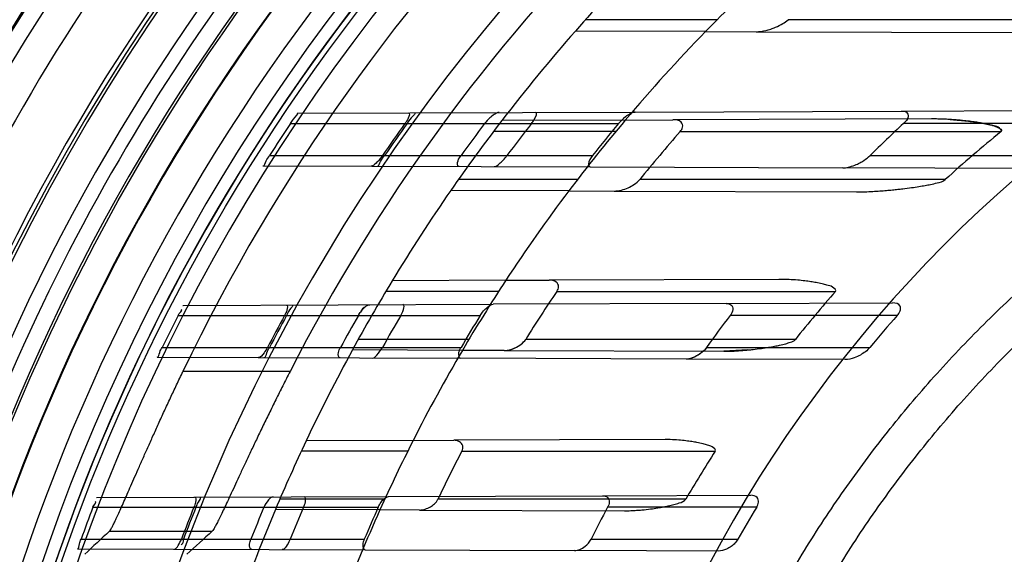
# Model space of a CAD drawing. Header units: millimetres. Extents: x 0 to 297, y 0 to 210.
# Tile 103 of 256: x 140.744 to 141.021, y 93.757 to 93.907. Entities that reach past the tile are written whole.
import ezdxf

# ---------------------------------------------------------------- set-up
doc = ezdxf.new("R2010")
doc.units = ezdxf.units.MM
doc.header["$LTSCALE"] = 16.335
doc.layers.get('0').update_dxf_attribs({"linetype": 'CONTINUOUS'})
for name, color, linetype in [('01_GLOBAL', 7, 'CONTINUOUS'), ('INTFCLR_144815', 7, 'CONTINUOUS'), ('INTFCLR_72935', 7, 'CONTINUOUS')]:
    doc.layers.add(name, color=color, linetype=linetype)

msp = doc.modelspace()

# ---------------------------------------------------------------- linework, layer by layer
at = {"color": 7, "linetype": 'Continuous'}
msp.add_circle((142.5788034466, 92.2083412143), 3.42, dxfattribs=at)
at = {"color": 9, "linetype": 'Continuous'}
msp.add_arc((142.5788034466, 92.2083412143), 3.3761688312, 92.9674534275, 177.0325465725, dxfattribs=at)
at = {"layer": '01_GLOBAL', "color": 7, "linetype": 'Continuous'}
msp.add_circle((142.5788034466, 92.2083412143), 3.465, dxfattribs=at)
at = {"layer": 'INTFCLR_144815', "color": 9, "linetype": 'Continuous'}
for p, q in [((140.820250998, 93.8082962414), (140.7901069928, 93.8082962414)), ((140.7694455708, 93.7633579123), (140.7983619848, 93.7633579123))]:
    msp.add_line(p, q, dxfattribs=at)
at = {"layer": 'INTFCLR_144815', "color": 6, "linetype": 'Continuous'}
for radius in [0.5743020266, 0.5472855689]:
    msp.add_circle((141.273551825, 93.5765928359), radius, dxfattribs=at)
for radius, start, end in [(0.7917112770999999, 313.9937911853, 154.5150993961), (0.7647112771, 312.9543589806, 154.5144414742), (0.7590682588, 71.6563998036, 156.0440844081), (0.7468663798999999, 70.9981667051, 162.0018332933), (0.73941501, 108.7136429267, 257.7559644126), (0.5949342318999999, 45.0000000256, 314.9999999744), (0.5938695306, 44.999999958, 315.000000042), (0.5930090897, 44.99999997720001, 315.0000000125), (0.5750735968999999, 47.86578076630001, 312.1342192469), (0.5668530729, 45.72777364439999, 314.2722263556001), (0.5488570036, 45.6663486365, 314.3336513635), (0.54882, 45.741955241, 314.258044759), (0.5361020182, 115.6072723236, 154.3927276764), (0.5090855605, 117.0737153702, 152.9262846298), (0.5489999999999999, 126.3221328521, 169.3673701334)]:
    msp.add_arc((141.273551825, 93.5765928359), radius, start, end, dxfattribs=at)
at = {"layer": 'INTFCLR_144815', "color": 9, "linetype": 'Continuous'}
for centre, radius, start, end in [((141.273551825, 93.5765928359), 0.7861461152, 71.617857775, 156.0236179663), ((141.273551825, 93.5765928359), 0.7771464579, 71.6178577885, 156.0236179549), ((141.273551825, 93.5765928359), 0.743791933, 70.768222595, 162.2317774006), ((141.273551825, 93.5765928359), 0.6197635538, 52.2436298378, 307.7563701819), ((141.273551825, 93.5765928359), 0.7345008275, 125.9035433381, 247.5002459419), ((141.273551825, 93.5765928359), 0.5837869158, 52.5411294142, 307.4588705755), ((141.273551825, 93.5765928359), 0.5666595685, 45.7280221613, 314.2719778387), ((141.273551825, 93.5765928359), 0.5576609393, 45.73034182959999, 314.2696581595), ((141.273551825, 93.5765928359), 0.6244004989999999, 128.484146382, 209.9999999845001), ((141.273551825, 93.5765928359), 0.5524991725, 128.4841463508, 246.0405071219), ((141.2735517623, 93.5765928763), 0.6625994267, 141.0362107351, 247.5002459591), ((141.273551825, 93.5765928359), 0.6107702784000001, 138.4596802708, 165.5403197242), ((141.2735518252, 93.5765928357), 0.6248520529, 144.8720266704, 158.1279733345), ((141.2735518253, 93.5765928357), 0.5799137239, 144.86643825, 158.1335617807)]:
    msp.add_arc(centre, radius, start, end, dxfattribs=at)
at = {"layer": 'INTFCLR_144815', "color": 6, "linetype": 'Continuous'}
for centre, major_axis, ratio, start_param, end_param in [((141.273551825, 92.7831955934), (0, 1.1907007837), 0.7456587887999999, 0.6038052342, 0.6133947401), ((141.273551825, 92.81557256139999), (0, 1.1421106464), 0.7456587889, 0.5919499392, 0.6021168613)]:
    msp.add_ellipse(centre, major_axis=major_axis, ratio=ratio, start_param=start_param, end_param=end_param, dxfattribs=at)
for points, knots in [([(140.7694455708, 93.7633579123), (140.7697126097, 93.7636049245), (140.770022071, 93.764243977), (140.7705429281, 93.76520903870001), (140.7710787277, 93.7663341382), (140.7717191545, 93.76770541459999), (140.7724564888, 93.76933422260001), (140.7732913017, 93.7712057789), (140.7742138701, 93.77329566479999), (140.7752252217, 93.7755978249), (140.7763362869, 93.7781302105), (140.777540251, 93.78086835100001), (140.7788396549, 93.7838082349), (140.7802228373, 93.7869165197), (140.7816994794, 93.7902076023), (140.7832596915, 93.79364970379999), (140.7848966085, 93.79721992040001), (140.7865882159, 93.80086645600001), (140.788329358, 93.8045694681), (140.7895071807, 93.8070447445), (140.7901069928, 93.8082962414)], [0, 0, 0, 0, 0.0220565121, 0.0416851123, 0.06700290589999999, 0.09741728, 0.13352119, 0.1753857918, 0.2216826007, 0.2720342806, 0.3278515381, 0.3893596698, 0.4533993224, 0.5227438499, 0.5956453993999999, 0.6721162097, 0.7518909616, 0.8337900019, 0.9158514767, 1, 1, 1, 1]), ([(140.820250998, 93.8082962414), (140.8195714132, 93.8069667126), (140.8182272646, 93.8043172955), (140.8162565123, 93.800374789), (140.8143500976, 93.79650560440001), (140.8125277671, 93.7927566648), (140.8107943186, 93.7891454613), (140.8091644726, 93.7857122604), (140.8076386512, 93.7824677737), (140.8062251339, 93.77944063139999), (140.8049243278, 93.7766418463), (140.8037389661, 93.77408784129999), (140.8026703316, 93.77179103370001), (140.8017163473, 93.76975653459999), (140.8008799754, 93.7679950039), (140.8001557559, 93.76651239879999), (140.79955592, 93.7653060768), (140.7989833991, 93.764287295), (140.7986465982, 93.76361455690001), (140.7983619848, 93.7633579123)], [0, 0, 0, 0, 0.0895851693, 0.1782446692, 0.2644460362, 0.3483747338, 0.4283368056, 0.5047777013, 0.5763909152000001, 0.6434496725, 0.7052237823, 0.7615617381, 0.8123844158, 0.8572091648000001, 0.8963887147, 0.9293516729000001, 0.9562827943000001, 0.9770066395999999, 1, 1, 1, 1])]:
    msp.add_open_spline(points, degree=3, knots=knots, dxfattribs=at)
at = {"layer": 'INTFCLR_72935', "color": 9, "linetype": 'Continuous'}
for p, q in [((140.9404785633, 93.9073428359), (140.903397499, 93.9073428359)), ((141.0653756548, 93.9073428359), (140.9604354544, 93.9073428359)), ((140.9372084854, 93.90401690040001), (140.9005645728, 93.90414481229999)), ((140.9514503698, 93.9039671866), (141.0305243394, 93.9036911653)), ((140.9922644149, 93.8816109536), (141.049201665, 93.88180970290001)), ((140.8222688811, 93.8810175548), (140.9174196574, 93.881349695)), ((140.914624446, 93.8790899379), (140.8798785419, 93.87896865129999)), ((141.0008450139, 93.87939090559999), (140.9280224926, 93.87913670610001)), ((140.820357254, 93.8780928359), (140.9127002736, 93.8780928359)), ((141.0500517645, 93.8780928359), (140.9929049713, 93.8780928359)), ((140.9119127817, 93.8758428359), (140.8774972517, 93.8758428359)), ((140.9300409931, 93.8758428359), (141.0203791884, 93.8758428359)), ((140.8144966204, 93.8690928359), (140.9053822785, 93.8690928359)), ((140.9834965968, 93.8690928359), (141.0383340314, 93.8690928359)), ((140.8126208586, 93.866201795), (140.9047433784, 93.8658802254)), ((141.028494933, 93.8654482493), (140.9758690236, 93.86563194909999)), ((140.9011537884, 93.8623428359), (140.867649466, 93.8623428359)), ((141.0046768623, 93.8623428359), (140.9186725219, 93.8623428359)), ((140.8987263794, 93.85915122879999), (140.8655015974, 93.85926720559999)), ((140.9114617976, 93.8591067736), (140.9796538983, 93.8588687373)), ((140.8810100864, 93.8339726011), (140.8490251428, 93.8338609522)), ((140.9578411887, 93.8342407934), (140.8932137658, 93.8340152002)), ((140.8789757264, 93.8308428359), (140.847210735, 93.8308428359)), ((140.8953513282, 93.8308428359), (140.9737688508, 93.8308428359)), ((140.7901531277, 93.8269054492), (140.8774485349, 93.8272101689)), ((140.9430449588, 93.82743914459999), (140.9898539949, 93.8276025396)), ((140.7887495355, 93.8240928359), (140.8738003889, 93.8240928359)), ((140.991160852, 93.8240928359), (140.9441130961, 93.8240928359)), ((140.7842589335, 93.8150928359), (140.8683765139, 93.8150928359)), ((140.8705967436, 93.8173428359), (140.8394444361, 93.8173428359)), ((140.9625028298, 93.8173428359), (140.8865756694, 93.8173428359)), ((140.9375157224, 93.8150928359), (140.9834867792, 93.8150928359)), ((140.7828684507, 93.8123056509), (140.8682288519, 93.8120076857)), ((140.8687683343, 93.8142558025), (140.8378056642, 93.8143638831)), ((140.8805389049, 93.81421471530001), (140.94235096, 93.8139989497)), ((140.976486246, 93.8116297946), (140.9317290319, 93.8117860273)), ((140.8549029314, 93.78888146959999), (140.824789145, 93.78877635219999)), ((140.9258680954, 93.7891291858), (140.8663173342, 93.7889213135)), ((140.8533759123, 93.7858428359), (140.8234138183, 93.7858428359)), ((140.8685926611, 93.7858428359), (140.9399122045, 93.7858428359)), ((140.9082327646, 93.7733176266), (140.9499279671, 93.7734631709)), ((140.7657866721, 93.77282039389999), (140.8480064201, 93.7731073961)), ((140.8469193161, 93.7723428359), (140.8173811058, 93.7723428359)), ((140.9316124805, 93.7723428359), (140.8618672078, 93.7723428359)), ((140.7647800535, 93.7700928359), (140.8450988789, 93.7700928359)), ((140.845552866, 93.7693368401), (140.8161461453, 93.7694394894)), ((140.8566729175, 93.7692980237), (140.9143889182, 93.76909655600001)), ((140.9515938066, 93.7700928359), (140.9096432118, 93.7700928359)), ((140.7614474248, 93.7610928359), (140.8411538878, 93.7610928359)), ((140.9049829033, 93.7610928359), (140.9463331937, 93.7610928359)), ((140.760441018, 93.7583839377), (140.8413926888, 93.7581013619)), ((140.9408794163, 93.7577540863), (140.9003387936, 93.7578956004))]:
    msp.add_line(p, q, dxfattribs=at)
at = {"layer": 'INTFCLR_72935', "color": 6, "linetype": 'Continuous'}
for p, q in [((140.9372084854, 93.90401690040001), (140.9514503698, 93.9039671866)), ((140.9174196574, 93.881349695), (140.9922644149, 93.8816109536)), ((140.8222298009, 93.8810174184), (140.8222688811, 93.8810175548)), ((140.914624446, 93.8790899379), (140.9280224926, 93.87913670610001)), ((140.8126208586, 93.866201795), (140.81258277, 93.86620192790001)), ((140.9047433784, 93.8658802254), (140.9758690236, 93.86563194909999)), ((140.8987263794, 93.85915122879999), (140.9114617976, 93.8591067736)), ((140.8810100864, 93.8339726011), (140.8932137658, 93.8340152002)), ((140.7901166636, 93.8269053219), (140.7901531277, 93.8269054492)), ((140.9430449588, 93.82743914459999), (140.8774485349, 93.8272101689)), ((140.7828684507, 93.8123056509), (140.7828326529, 93.8123057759)), ((140.8805389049, 93.81421471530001), (140.8687683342, 93.8142558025)), ((140.9317290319, 93.8117860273), (140.8682288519, 93.8120076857)), ((140.8549029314, 93.78888146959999), (140.8663173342, 93.7889213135)), ((140.8480064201, 93.7731073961), (140.9082327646, 93.7733176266)), ((140.7657519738, 93.7728202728), (140.7657866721, 93.77282039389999)), ((140.8566729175, 93.7692980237), (140.845552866, 93.7693368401)), ((140.760441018, 93.7583839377), (140.7604067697, 93.75838405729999)), ((140.8413926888, 93.7581013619), (140.9003387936, 93.7578956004))]:
    msp.add_line(p, q, dxfattribs=at)
at = {"layer": 'INTFCLR_72935', "color": 7, "linetype": 'Continuous'}
for p, q in [((140.8805389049, 93.81421471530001), (140.8821154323, 93.8144244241)), ((140.9491297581, 93.8143572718), (140.94235096, 93.8139989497))]:
    msp.add_line(p, q, dxfattribs=at)
at = {"layer": 'INTFCLR_72935', "color": 6, "linetype": 'Continuous'}
for centre, radius, start, end in [((141.273551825, 93.5765928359), 0.5431065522, 90, 270.0000000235), ((141.273551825, 93.5765928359), 0.5161422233, 90, 270.0000000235), ((141.273551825, 93.5765928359), 0.4963968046, 135.5673519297, 138.7108679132), ((141.273551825, 93.5765928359), 0.4693968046, 132.8288179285, 135.7698571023), ((141.273551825, 93.5765928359), 0.4963968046, 142.4725577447, 145.2879487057), ((141.273551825, 93.5765928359), 0.4693968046, 139.8764540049, 142.9895536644), ((141.2735095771, 93.5766002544), 0.5442837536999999, 146.3632709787, 147.4938671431), ((141.2729525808, 93.576601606), 0.5173000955, 144.3510878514, 145.5686173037), ((141.2735083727, 93.57660139), 0.5172770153, 144.349224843, 145.56683578), ((141.2742927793, 93.5766023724), 0.5003129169, 142.9433906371, 144.2241999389), ((141.2729512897, 93.5766030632), 0.4888047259, 141.917913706, 143.2462138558), ((141.2742912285, 93.57660423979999), 0.4707901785, 140.179208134, 141.5909425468), ((141.2722917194, 93.57661129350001), 0.4110329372, 132.8216603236, 134.6366386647), ((141.2716471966, 93.5766364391), 0.4541137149, 138.7854969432, 141.0124388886), ((141.2614204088, 93.5795976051), 0.3819189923, 129.1336756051, 132.2406565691), ((141.273551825, 93.5765928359), 0.4963968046, 148.7836486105, 151.3802865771), ((141.273551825, 93.5765928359), 0.4693968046, 146.7481499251, 149.581270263), ((141.2716599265, 93.57662158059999), 0.4541328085, 145.9583812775, 147.9899526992), ((141.2629775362, 93.5780416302), 0.3841225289, 138.8428562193, 141.4658165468), ((141.273510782, 93.57659810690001), 0.5442858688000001, 152.9534276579, 154.0122375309), ((141.2729542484, 93.5765988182), 0.5173029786, 151.416991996, 152.5461806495), ((141.2735099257, 93.5765987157), 0.5172797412, 151.4155767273, 152.54483061), ((141.2742944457, 93.57659932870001), 0.5003159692, 150.3517171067, 151.5308322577), ((141.2729531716, 93.57659966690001), 0.4888081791, 149.5810094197, 150.79686086), ((141.2742932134, 93.5766003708), 0.4707940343, 148.2851874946, 149.5640429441), ((141.2722948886, 93.57660387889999), 0.4110402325, 142.9792673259, 144.5348049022), ((141.2722921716, 93.57660751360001), 0.3745447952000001, 138.6419146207, 140.4513055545), ((141.273551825, 93.5765928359), 0.4963968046, 154.6943264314, 157.139241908), ((141.273551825, 93.5765928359), 0.4693968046, 153.1113287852, 155.7561731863), ((141.2716706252, 93.57661151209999), 0.4541471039, 152.5668957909, 154.4698103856), ((141.2640217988, 93.57728082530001), 0.3854155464, 147.2390332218, 149.5950478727), ((141.2735119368, 93.57659642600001), 0.5442875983, 159.1756644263, 160.1859514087), ((141.2729555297, 93.5765968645), 0.5173049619, 158.034623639, 159.1054969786), ((141.2735112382, 93.5765967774), 0.5172817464, 158.0335761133, 159.1045049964), ((141.2742959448, 93.5765971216), 0.5003182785, 157.2478700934, 158.3610402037), ((141.272954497, 93.576597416), 0.488810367, 156.6810239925, 157.8249472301), ((141.2742948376, 93.57659775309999), 0.4707966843, 155.7326455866, 156.9285663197), ((141.2722970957, 93.57659970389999), 0.4110443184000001, 151.9179532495, 153.3307160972), ((141.2722950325, 93.57660149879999), 0.3745506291, 148.8958099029, 150.490546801)]:
    msp.add_arc(centre, radius, start, end, dxfattribs=at)
at = {"layer": 'INTFCLR_72935', "color": 9, "linetype": 'Continuous'}
for radius, start, end in [(0.3793960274, 90.00000000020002, 157.5066823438), (0.4963968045, 138.7108679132, 142.4725577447), (0.4693968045, 135.7698571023, 139.8764540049), (0.4963968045, 145.2879487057, 148.7836486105), (0.4693968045, 142.9895536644, 146.7481499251), (0.4963968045, 151.3802865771, 154.6943264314), (0.4693968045, 149.581270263, 153.1113287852), (0.4963968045, 157.139241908, 160.3263098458), (0.4693968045, 155.7561731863, 159.1304001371)]:
    msp.add_arc((141.273551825, 93.5765928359), radius, start, end, dxfattribs=at)
at = {"layer": 'INTFCLR_72935', "color": 7, "linetype": 'Continuous'}
for centre, radius, start, end in [((141.001032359, 93.7978176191), 0.0815737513, 86.50135625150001, 90.13158800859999), ((140.847866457, 93.8193025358), 0.0096575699, 141.9400444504, 150.26329359)]:
    msp.add_arc(centre, radius, start, end, dxfattribs=at)
at = {"layer": 'INTFCLR_72935', "color": 6, "linetype": 'Continuous'}
for points, knots in [([(140.9308561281, 93.68424201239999), (140.9319127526, 93.6874655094), (140.9341210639, 93.6938817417), (140.937715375, 93.70340400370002), (140.941588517, 93.7128162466), (140.9457371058, 93.72211022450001), (140.950157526, 93.7312778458), (140.9548459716, 93.74031121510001), (140.9597983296, 93.74920240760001), (140.9650103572, 93.7579438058), (140.9704774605, 93.7665277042), (140.9761949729, 93.77494677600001), (140.9821578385, 93.7831935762), (140.9883609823, 93.7912610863), (140.9947989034, 93.7991421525), (141.0014661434, 93.80683009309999), (141.0083567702, 93.8143180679), (141.0154649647, 93.82159975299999), (141.0227843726, 93.8286686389), (141.0303088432, 93.8355187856), (141.038031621, 93.8421440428), (141.0459462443, 93.8485388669), (141.0540455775, 93.8546974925), (141.0623228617, 93.86061478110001), (141.0707706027, 93.86628537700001), (141.0793817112, 93.8717045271), (141.0881483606, 93.876867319), (141.0970631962, 93.8817694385), (141.1061182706, 93.8864065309), (141.1153058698, 93.8907746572), (141.1246179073, 93.8948699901), (141.1340463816, 93.89868902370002), (141.1435831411, 93.90222846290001), (141.1532199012, 93.9054852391), (141.1629482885, 93.90845652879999), (141.1727598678, 93.9111397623), (141.1826461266, 93.913532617), (141.1925985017, 93.91563302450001), (141.2026083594, 93.91743916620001), (141.2126670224, 93.91894947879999), (141.2227657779, 93.9201626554), (141.2328958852, 93.9210776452), (141.2430485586, 93.9216936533), (141.2532150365, 93.9220101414), (141.2633863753, 93.922026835), (141.2701648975, 93.9218380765), (141.273551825, 93.9216937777)], [0, 0, 0, 0, 0.0227356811, 0.0454710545, 0.0682062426, 0.09094098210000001, 0.1136756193, 0.1364096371, 0.1591436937, 0.1818769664, 0.2046103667, 0.2273428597, 0.2500755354, 0.2728072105, 0.2955391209, 0.3182699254, 0.3410011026, 0.3637310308, 0.3864614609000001, 0.4091905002, 0.4319201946, 0.4546483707, 0.4773773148, 0.5001046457, 0.5228327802, 0.5455591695, 0.5682859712, 0.5910108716, 0.6137361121, 0.6364602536, 0.6591836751, 0.681906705, 0.7046293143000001, 0.7273515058, 0.750073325, 0.77279473, 0.7955158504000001, 0.8182366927, 0.8409573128, 0.8636777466, 0.886398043, 0.9091183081, 0.9318386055, 0.9545589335, 0.9772794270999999, 1, 1, 1, 1]), ([(141.273551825, 93.24126278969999), (141.2668652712, 93.24098842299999), (141.2534721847, 93.24084096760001), (141.2334105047, 93.2418204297), (141.2134070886, 93.2440046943), (141.1934712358, 93.24740199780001), (141.1737201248, 93.25201239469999), (141.1545813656, 93.25772118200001), (141.1358638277, 93.26452820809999), (141.1175747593, 93.2724273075), (141.099495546, 93.28156660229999), (141.0820039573, 93.2917790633), (141.0651709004, 93.3030211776), (141.0490521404, 93.31525175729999), (141.0337068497, 93.3284253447), (141.0191848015, 93.3424971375), (141.0055420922, 93.35741022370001), (140.9928249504, 93.3731134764), (140.9810863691, 93.389537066), (140.9703601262, 93.40662781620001), (140.9606800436, 93.4243307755), (140.9520829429, 93.4425780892), (140.9446026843, 93.46129230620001), (140.9382608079, 93.48041223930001), (140.9330756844, 93.4998789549), (140.9290655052, 93.5196255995), (140.9262460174, 93.5395770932), (140.9246280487, 93.5596528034), (140.9242160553, 93.5797686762), (140.9250079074, 93.599853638), (140.9269973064, 93.6198415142), (140.9301767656, 93.63967264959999), (140.9345350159, 93.6592783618), (140.9400570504, 93.6785897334), (140.9467215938, 93.6975322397), (140.954501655, 93.7160315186), (140.9633650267, 93.734018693), (140.9732813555, 93.7514382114), (140.9842105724, 93.768222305), (140.9961119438, 93.7843128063), (141.0089403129, 93.7996548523), (141.0226616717, 93.814208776), (141.0372164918, 93.8279104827), (141.0525608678, 93.840721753), (141.0686320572, 93.85259168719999), (141.0853763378, 93.8634801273), (141.1027265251, 93.8733467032), (141.1206033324, 93.8821509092), (141.1385773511, 93.8897130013), (141.1560807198, 93.89591960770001), (141.1723348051, 93.9007232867), (141.1870502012, 93.9043146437), (141.200157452, 93.90693387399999), (141.2126066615, 93.9089404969), (141.2254746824, 93.9105332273), (141.2397816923, 93.9117203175), (141.2559916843, 93.91233033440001), (141.2674433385, 93.9121735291), (141.273551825, 93.91192288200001)], [0, 0, 0, 0, 0.0185657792, 0.0371317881, 0.0556907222, 0.0743562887, 0.09320238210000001, 0.1119235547, 0.1297297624, 0.1484268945, 0.1671582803, 0.1858963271, 0.2045840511, 0.2232805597, 0.2419956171, 0.2606571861, 0.279345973, 0.2980347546, 0.3166822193, 0.3353169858, 0.3539795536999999, 0.37262367, 0.3912431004, 0.4098577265, 0.4284753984, 0.447098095, 0.4657246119, 0.4843422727, 0.5029402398, 0.5215093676, 0.5400730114, 0.5586323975, 0.5771953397, 0.5957586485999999, 0.6143210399, 0.632871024, 0.6514010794, 0.6699183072, 0.6884459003, 0.706933, 0.7254083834, 0.7438943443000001, 0.7623915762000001, 0.7808313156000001, 0.7993174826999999, 0.8177867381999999, 0.836209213, 0.8546573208, 0.8730372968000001, 0.8902751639, 0.9061519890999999, 0.920037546, 0.9322836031, 0.9432240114, 0.9550134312, 0.9682465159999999, 0.9830392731, 1, 1, 1, 1]), ([(140.9514503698, 93.9039671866), (140.9523538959, 93.9039640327), (140.9537623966, 93.9041789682), (140.9555545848, 93.90468409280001), (140.9571827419, 93.9052860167), (140.9588416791, 93.9061075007), (140.9599861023, 93.9069199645), (140.9604354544, 93.9073428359)], [0, 0, 0, 0, 0.2776422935, 0.4327129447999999, 0.5722960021, 0.8103926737, 1, 1, 1, 1]), ([(140.9922644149, 93.8816109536), (140.9927698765, 93.88161271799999), (140.9939244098, 93.88161719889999), (140.9945949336, 93.8795333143), (140.9934667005, 93.8786133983), (140.9929049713, 93.8780928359)], [0, 0, 0, 0, 0.2886985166, 0.56258164, 1, 1, 1, 1]), ([(140.820357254, 93.8780928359), (140.8206346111, 93.87850971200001), (140.8208953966, 93.879267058), (140.8229328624, 93.8810198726), (140.8222688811, 93.8810175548)], [0, 0, 0, 0, 0.4299074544, 1, 1, 1, 1]), ([(140.8535785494, 93.8811268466), (140.8540957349, 93.8811286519), (140.8534301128, 93.8791563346), (140.8529312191, 93.87856481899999), (140.8525927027, 93.8780928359)], [0, 0, 0, 0, 0.4710206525, 1, 1, 1, 1]), ([(140.8553201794, 93.88113292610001), (140.8558881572, 93.8811349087), (140.8537669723, 93.8793669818), (140.8535686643, 93.8786388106), (140.8531770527, 93.8780928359)], [0, 0, 0, 0, 0.4580937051, 1, 1, 1, 1]), ([(140.8791156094, 93.8812159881), (140.8786231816, 93.8812142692), (140.877655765, 93.8806744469), (140.8763066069, 93.8796062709), (140.8754530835, 93.8786626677), (140.8750228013, 93.8780928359)], [0, 0, 0, 0, 0.2818552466, 0.5913019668, 1, 1, 1, 1]), ([(140.8881994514, 93.8780928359), (140.8884865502, 93.8784592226), (140.8890397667, 93.8791110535), (140.8900017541, 93.8812539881), (140.8893211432, 93.88125161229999)], [0, 0, 0, 0, 0.406140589, 1, 1, 1, 1]), ([(140.9174196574, 93.881349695), (140.9169250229, 93.88134796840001), (140.9159379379, 93.8808993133), (140.9143429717, 93.87982024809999), (140.9132861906, 93.8787955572), (140.9127002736, 93.8780928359)], [0, 0, 0, 0, 0.2544149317, 0.5294037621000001, 1, 1, 1, 1]), ([(140.9300409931, 93.8758428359), (140.9303586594, 93.87620551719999), (140.931004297, 93.8770292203), (140.9303911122, 93.87904127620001), (140.9288274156, 93.8791395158), (140.9280224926, 93.87913670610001)], [0, 0, 0, 0, 0.2726379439, 0.5448245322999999, 1, 1, 1, 1]), ([(140.8126208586, 93.866201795), (140.8131652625, 93.86619989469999), (140.8134217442, 93.867865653), (140.8141718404, 93.86858315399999), (140.8144966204, 93.8690928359)], [0, 0, 0, 0, 0.4739033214, 1, 1, 1, 1]), ([(140.8462814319, 93.8690928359), (140.846015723, 93.86870523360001), (140.8454451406, 93.8679409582), (140.8444460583, 93.8669265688), (140.8436212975, 93.8660935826), (140.8430791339, 93.8660954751)], [0, 0, 0, 0, 0.3173821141, 0.6338325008, 1, 1, 1, 1]), ([(140.8447698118, 93.8660895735), (140.8453316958, 93.86608761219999), (140.8456669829, 93.86781013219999), (140.84649282, 93.86854943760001), (140.8468653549, 93.8690928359)], [0, 0, 0, 0, 0.4602907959, 1, 1, 1, 1]), ([(140.8678260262, 93.86600909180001), (140.8672767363, 93.8660110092), (140.8674050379, 93.86797337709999), (140.8680534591, 93.8686348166), (140.8683834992, 93.8690928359)], [0, 0, 0, 0, 0.4931546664, 1, 1, 1, 1]), ([(140.8776877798, 93.8659746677), (140.8782382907, 93.865972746), (140.8791342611, 93.8667460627), (140.8802856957, 93.86780421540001), (140.880973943, 93.8686375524), (140.8813139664, 93.8690928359)], [0, 0, 0, 0, 0.340928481, 0.6480929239, 1, 1, 1, 1]), ([(140.9053822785, 93.8690928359), (140.9050953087, 93.86873088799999), (140.9044144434, 93.86805352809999), (140.9040523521, 93.86588263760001), (140.9047433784, 93.8658802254)], [0, 0, 0, 0, 0.4006347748, 1, 1, 1, 1]), ([(140.9758690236, 93.86563194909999), (140.9763688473, 93.8656302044), (140.9775338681, 93.8657958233), (140.9791088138, 93.8663106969), (140.9805749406, 93.8669940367), (140.9820232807, 93.8678452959), (140.9829769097, 93.8685796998), (140.9834965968, 93.8690928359)], [0, 0, 0, 0, 0.1756932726, 0.4097960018, 0.5804177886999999, 0.7432825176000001, 1, 1, 1, 1]), ([(140.9114617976, 93.8591067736), (140.912154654, 93.8591043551), (140.9135074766, 93.8593196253), (140.9153782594, 93.85997201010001), (140.9171507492, 93.8609171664), (140.9182170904, 93.8617801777), (140.9186725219, 93.8623428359)], [0, 0, 0, 0, 0.2567819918, 0.5014538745, 0.7317219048, 1, 1, 1, 1]), ([(140.8953513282, 93.8308428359), (140.8956261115, 93.83124958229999), (140.896100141, 93.83221188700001), (140.8951749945, 93.8338710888), (140.8938922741, 93.8340175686), (140.8932137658, 93.8340152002)], [0, 0, 0, 0, 0.2983732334, 0.5875649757, 1, 1, 1, 1]), ([(140.8192267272, 93.8270069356), (140.8197017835, 93.82700859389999), (140.8193439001, 93.8252152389), (140.8189586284, 93.8245718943), (140.8186976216, 93.8240928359)], [0, 0, 0, 0, 0.4654676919, 1, 1, 1, 1]), ([(140.8208352, 93.82701255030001), (140.821361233, 93.8270143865), (140.8196642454, 93.8253095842), (140.8195557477, 93.8245992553), (140.8192798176, 93.8240928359)], [0, 0, 0, 0, 0.4770224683, 1, 1, 1, 1]), ([(140.8514314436, 93.8240928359), (140.8517347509, 93.8246094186), (140.8521967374, 93.8252606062), (140.8524959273, 93.8271230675), (140.8520241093, 93.8271214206)], [0, 0, 0, 0, 0.559401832, 1, 1, 1, 1]), ([(140.8738003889, 93.8240928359), (140.8740704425, 93.8245298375), (140.8746904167, 93.8253753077), (140.8758321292, 93.82649559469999), (140.8768488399, 93.8272080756), (140.8774485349, 93.8272101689)], [0, 0, 0, 0, 0.3143293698, 0.6330567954, 1, 1, 1, 1]), ([(140.9430449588, 93.82743914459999), (140.9434968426, 93.8274407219), (140.9445744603, 93.82732518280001), (140.9451478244, 93.8255342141), (140.9444743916, 93.8245719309), (140.9441130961, 93.8240928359)], [0, 0, 0, 0, 0.2919847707, 0.6122765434, 1, 1, 1, 1]), ([(140.991160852, 93.8240928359), (140.991487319, 93.82446368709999), (140.992076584, 93.8252082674), (140.9922911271, 93.8272323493), (140.9906275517, 93.8276052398), (140.9898539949, 93.8276025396)], [0, 0, 0, 0, 0.2858166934, 0.5525047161, 1, 1, 1, 1]), ([(140.7828684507, 93.8123056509), (140.7833769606, 93.8123038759), (140.783429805, 93.81391894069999), (140.7840267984, 93.81461663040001), (140.7842589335, 93.8150928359)], [0, 0, 0, 0, 0.4897624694, 1, 1, 1, 1]), ([(140.813908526, 93.8150928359), (140.8136239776, 93.8145451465), (140.8129415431, 93.8135618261), (140.8120554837, 93.8122037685), (140.811377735, 93.8122061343)], [0, 0, 0, 0, 0.4766182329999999, 1, 1, 1, 1]), ([(140.8129529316, 93.8122006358), (140.8134737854, 93.81219881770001), (140.8135773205, 93.8138676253), (140.8142271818, 93.81458614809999), (140.8144904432, 93.8150928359)], [0, 0, 0, 0, 0.4770384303, 1, 1, 1, 1]), ([(140.8343487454, 93.81212595), (140.8338306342, 93.8121277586), (140.833724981, 93.81387746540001), (140.8342246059, 93.81462220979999), (140.8344798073, 93.8150928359)], [0, 0, 0, 0, 0.4918121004, 1, 1, 1, 1]), ([(140.843448, 93.8120941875), (140.8439428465, 93.8120924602), (140.8450555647, 93.8132618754), (140.8458356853, 93.8143072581), (140.8462747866, 93.8150928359)], [0, 0, 0, 0, 0.3547772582, 1, 1, 1, 1]), ([(140.8683765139, 93.8150928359), (140.8681002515, 93.81462263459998), (140.8675255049, 93.813852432), (140.8676705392, 93.81200963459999), (140.8682288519, 93.8120076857)], [0, 0, 0, 0, 0.494127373, 1, 1, 1, 1]), ([(140.9834867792, 93.8150928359), (140.9831129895, 93.8146401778), (140.9822510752, 93.8138409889), (140.9807462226, 93.8128515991), (140.9788554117, 93.81198360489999), (140.977357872, 93.81162675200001), (140.976486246, 93.8116297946)], [0, 0, 0, 0, 0.2201986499, 0.4369499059, 0.6730521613, 1, 1, 1, 1]), ([(140.8685926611, 93.7858428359), (140.8688285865, 93.7862973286), (140.8691229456, 93.7873913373), (140.8679916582, 93.788763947), (140.8668817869, 93.78892328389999), (140.8663173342, 93.7889213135)], [0, 0, 0, 0, 0.3259383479, 0.6407233, 1, 1, 1, 1]), ([(140.9082327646, 93.7733176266), (140.9087211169, 93.77331933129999), (140.9098185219, 93.77304884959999), (140.9102421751, 93.77142912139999), (140.9098693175, 93.7705166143), (140.9096432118, 93.7700928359)], [0, 0, 0, 0, 0.3362935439, 0.6692364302, 1, 1, 1, 1]), ([(140.9515938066, 93.7700928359), (140.9518464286, 93.7705115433), (140.952265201, 93.7714017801), (140.9518628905, 93.7731650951), (140.9505658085, 93.7734653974), (140.9499279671, 93.7734631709)], [0, 0, 0, 0, 0.307387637, 0.5990582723, 1, 1, 1, 1]), ([(140.7933690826, 93.7729166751), (140.7938494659, 93.7729183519), (140.7936579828, 93.7712412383), (140.7933856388, 93.77054888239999), (140.7932017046, 93.7700928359)], [0, 0, 0, 0, 0.4941592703, 1, 1, 1, 1]), ([(140.7948898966, 93.7729219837), (140.7953900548, 93.7729237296), (140.7940078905, 93.7712661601), (140.7939742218, 93.7705682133), (140.7937824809, 93.7700928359)], [0, 0, 0, 0, 0.4938639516, 1, 1, 1, 1]), ([(140.8155105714, 93.77299396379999), (140.8149771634, 93.7729921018), (140.8138709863, 93.77192189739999), (140.8132175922, 93.7708283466), (140.8129091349, 93.7700928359)], [0, 0, 0, 0, 0.4007646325, 1, 1, 1, 1]), ([(140.8240724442, 93.7700928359), (140.824284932, 93.77058577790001), (140.8246112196, 93.7712993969), (140.8247369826, 93.7730261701), (140.8242581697, 93.7730244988)], [0, 0, 0, 0, 0.5285413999, 1, 1, 1, 1]), ([(140.8450988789, 93.7700928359), (140.8453165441, 93.77057564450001), (140.8460111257, 93.7717378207), (140.8471147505, 93.7731042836), (140.8480064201, 93.7731073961)], [0, 0, 0, 0, 0.37262575, 1, 1, 1, 1]), ([(140.8566729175, 93.7692980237), (140.8572081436, 93.76929615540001), (140.8582963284, 93.7694914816), (140.8597209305, 93.7701290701), (140.8609815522, 93.77105134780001), (140.8616332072, 93.7718529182), (140.8618672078, 93.7723428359)], [0, 0, 0, 0, 0.2559895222, 0.5197208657, 0.74032625, 1, 1, 1, 1]), ([(140.9143889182, 93.76909655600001), (140.914985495, 93.7690944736), (140.916128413, 93.7691167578), (140.9177538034, 93.76920509), (140.9196047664, 93.7693554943), (140.9215777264, 93.76957645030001), (140.9236110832, 93.76987077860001), (140.9252753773, 93.7701581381), (140.9268000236, 93.7704664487), (140.9283029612, 93.7708103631), (140.9299312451, 93.7713330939), (140.9312603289, 93.7717427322), (140.9316124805, 93.7723428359)], [0, 0, 0, 0, 0.1010257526, 0.1935140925, 0.275613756, 0.4154802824, 0.5296016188, 0.6235569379, 0.7012604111, 0.7935676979, 0.8821725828, 1, 1, 1, 1]), ([(140.760441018, 93.7583839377), (140.7609235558, 93.7583822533), (140.7608056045, 93.7599587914), (140.7612844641, 93.7606405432), (140.7614474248, 93.7610928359)], [0, 0, 0, 0, 0.5009271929, 1, 1, 1, 1]), ([(140.7876454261, 93.758288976), (140.7881518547, 93.7582872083), (140.7889264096, 93.7595393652), (140.7894318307, 93.7604710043), (140.7896692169, 93.7610928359)], [0, 0, 0, 0, 0.4320963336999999, 1, 1, 1, 1]), ([(140.8094512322, 93.7582128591), (140.8089213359, 93.7582147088), (140.8087080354, 93.7598398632), (140.8090577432, 93.7606406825), (140.8092371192, 93.7610928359)], [0, 0, 0, 0, 0.5213833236, 1, 1, 1, 1]), ([(140.8202989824, 93.7610928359), (140.8200722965, 93.7605366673), (140.8195107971, 93.75954693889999), (140.818699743, 93.7581805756), (140.8180572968, 93.7581828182)], [0, 0, 0, 0, 0.4831627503, 1, 1, 1, 1]), ([(140.8411538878, 93.7610928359), (140.8409452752, 93.76060307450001), (140.8405277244, 93.7597545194), (140.8408572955, 93.7581032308), (140.8413926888, 93.7581013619)], [0, 0, 0, 0, 0.498568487, 1, 1, 1, 1]), ([(140.9003387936, 93.7578956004), (140.900839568, 93.7578938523), (140.9019267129, 93.75816666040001), (140.9036033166, 93.7591861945), (140.9045953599, 93.76032126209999), (140.9049829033, 93.7610928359)], [0, 0, 0, 0, 0.256669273, 0.5574548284, 1, 1, 1, 1]), ([(140.9463331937, 93.7610928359), (140.9460959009, 93.7606735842), (140.9455091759, 93.7599213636), (140.9443994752, 93.7589725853), (140.9429018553, 93.7581058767), (140.9416361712, 93.7577514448), (140.9408794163, 93.7577540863)], [0, 0, 0, 0, 0.2180944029, 0.4266990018, 0.6574028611, 1, 1, 1, 1])]:
    msp.add_open_spline(points, degree=3, knots=knots, dxfattribs=at)
at = {"layer": 'INTFCLR_72935', "color": 7, "linetype": 'Continuous'}
for points, knots in [([(141.0203791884, 93.8758428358), (141.0207587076, 93.8761643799), (141.0194016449, 93.8773735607), (141.0180573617, 93.87751371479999), (141.0163473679, 93.8779866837), (141.0147309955, 93.8782621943), (141.0131041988, 93.8785237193), (141.0113959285, 93.8787521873), (141.0093667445, 93.87898117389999), (141.007445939, 93.8791474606), (141.005700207, 93.8792614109), (141.0042076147, 93.8793342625), (141.0025752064, 93.879383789), (141.0014385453, 93.87939199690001), (141.0008450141, 93.8793909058)], [0, 0, 0, 0, 0.0731326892, 0.1489125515, 0.2348845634, 0.3221286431, 0.3928956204, 0.4764625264, 0.5756948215, 0.6930377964, 0.7599033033, 0.8328946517, 0.9127362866, 1, 1, 1, 1]), ([(141.0060103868, 93.8792392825), (141.0066719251, 93.8791992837), (141.0078915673, 93.87911146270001), (141.009784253, 93.8789351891), (141.0116527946, 93.8787226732), (141.0134730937, 93.8784654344), (141.0151632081, 93.8781966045), (141.0168724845, 93.8778313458), (141.018424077, 93.8775846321), (141.021034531, 93.8763599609), (141.0203791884, 93.8758428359)], [0, 0, 0, 0, 0.1316862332, 0.2429655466, 0.3775794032, 0.5057483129, 0.6067090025, 0.7222395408, 0.8341269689, 1, 1, 1, 1]), ([(140.9796538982, 93.8588687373), (140.980460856, 93.85887065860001), (140.9820071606, 93.85888810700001), (140.984222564, 93.8589875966), (140.9862402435, 93.8591170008), (140.9880748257, 93.8592641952), (140.9897472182, 93.85942093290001), (140.9912763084, 93.8595824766), (140.9930713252, 93.8597903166), (140.9950517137, 93.86004584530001), (140.9971510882, 93.8603570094), (140.9989300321, 93.8606580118), (141.0006392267, 93.8609774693), (141.0025350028, 93.8614396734), (141.0040390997, 93.861801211), (141.0046768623, 93.86234283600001)], [0, 0, 0, 0, 0.0953418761, 0.1826752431, 0.2619785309, 0.3342106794, 0.4001182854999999, 0.4604314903, 0.5158741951, 0.6136098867, 0.6963589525, 0.7665408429, 0.8269588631, 0.9011421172, 1, 1, 1, 1]), ([(140.9737688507, 93.8308428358), (140.9740814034, 93.831217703), (140.9727822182, 93.83236827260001), (140.9715011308, 93.8325771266), (140.9698951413, 93.83303413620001), (140.9684024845, 93.83331745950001), (140.9667760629, 93.8335894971), (140.9650579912, 93.83382197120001), (140.9630126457, 93.834035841), (140.9610730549, 93.8341677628), (140.959305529, 93.8342328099), (140.9583435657, 93.83424150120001), (140.9578411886, 93.8342407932)], [0, 0, 0, 0, 0.087059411, 0.1881087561, 0.2702384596, 0.3751381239, 0.4617304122, 0.563695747, 0.6845368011, 0.828427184, 0.91038891, 1, 1, 1, 1]), ([(140.8394806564, 93.8240928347), (140.8398129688, 93.824677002), (140.8406714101, 93.82581007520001), (140.8418878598, 93.82709435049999), (140.8427074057, 93.8270888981)], [0, 0, 0, 0, 0.4505609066, 1, 1, 1, 1]), ([(140.880541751, 93.8142167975), (140.881147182, 93.8142145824), (140.8823623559, 93.8144250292), (140.8839754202, 93.8150759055), (140.8854408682, 93.81601064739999), (140.8862553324, 93.8168258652), (140.8865773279, 93.81734457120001)], [0, 0, 0, 0, 0.2587796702, 0.5192637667, 0.7390460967, 1, 1, 1, 1]), ([(140.8821154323, 93.8144244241), (140.8825960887, 93.81454542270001), (140.8837284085, 93.8149475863), (140.8852995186, 93.8158694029), (140.8862496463, 93.8168212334), (140.8865756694, 93.8173428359)], [0, 0, 0, 0, 0.2738719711, 0.6601218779, 1, 1, 1, 1]), ([(140.9375157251, 93.8150928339), (140.937232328, 93.81468917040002), (140.9364881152, 93.8138811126), (140.9350883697, 93.8128266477), (140.9334656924, 93.81204196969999), (140.932271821, 93.8117805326), (140.9317290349, 93.81178602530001)], [0, 0, 0, 0, 0.2157741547, 0.4765163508, 0.7625256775, 1, 1, 1, 1]), ([(140.9375157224, 93.8150928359), (140.9371210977, 93.81454001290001), (140.9362355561, 93.8136466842), (140.9352036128, 93.8129491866), (140.9347117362, 93.81267930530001)], [0, 0, 0, 0, 0.5476387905, 1, 1, 1, 1]), ([(140.94235096, 93.81399894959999), (140.943005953, 93.8140004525), (140.9442607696, 93.8140164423), (140.946058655, 93.8141054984), (140.9476960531, 93.8142232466), (140.9491853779, 93.8143585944), (140.9509226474, 93.8145448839), (140.9528308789, 93.8147894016), (140.9548474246, 93.8150946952), (140.95654689, 93.81539440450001), (140.9581613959, 93.8157223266), (140.9596660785, 93.81607472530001), (140.9611627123, 93.8165488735), (140.9621546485, 93.8169311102), (140.9625028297, 93.8173428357)], [0, 0, 0, 0, 0.0954054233, 0.182750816, 0.2621561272, 0.3345093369, 0.4005648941, 0.5166476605, 0.6146897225, 0.697645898, 0.7678888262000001, 0.8549369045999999, 0.9214595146, 1, 1, 1, 1]), ([(140.9347117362, 93.81267930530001), (140.9343027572, 93.81245521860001), (140.9333514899, 93.8120199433), (140.9323077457, 93.81178400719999), (140.9317290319, 93.8117860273)], [0, 0, 0, 0, 0.4462371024, 1, 1, 1, 1]), ([(140.9399122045, 93.785842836), (140.9401693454, 93.78626416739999), (140.9390188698, 93.7872180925), (140.9378275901, 93.78753939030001), (140.936357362, 93.78798150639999), (140.9348917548, 93.78828667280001), (140.9332867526, 93.7885676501), (140.9315829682, 93.7888036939), (140.9295413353, 93.7890072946), (140.927598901, 93.78911557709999), (140.9263298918, 93.7891296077), (140.9258680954, 93.7891291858)], [0, 0, 0, 0, 0.0992830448, 0.1908080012, 0.2818527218, 0.3986804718, 0.4945912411, 0.6088682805, 0.7447769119, 0.9071140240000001, 1, 1, 1, 1])]:
    msp.add_open_spline(points, degree=3, knots=knots, dxfattribs=at)
msp.add_open_spline([(140.840262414, 93.8252562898), (140.8406489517, 93.82574149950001), (140.8409499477, 93.8265781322), (140.8415702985, 93.8265802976)], degree=3, dxfattribs=at)
at = {"layer": 'INTFCLR_72935', "color": 6, "linetype": 'Continuous'}
for points in [[(140.7887495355, 93.8240928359), (140.7890315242, 93.8246451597), (140.7902108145, 93.8257544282), (140.7895906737, 93.82575226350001)], [(140.7647800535, 93.7700928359), (140.7649792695, 93.7706166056), (140.7659331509, 93.7716679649), (140.7653727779, 93.7716660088)], [(140.7902498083, 93.7610928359), (140.7900423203, 93.7605493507), (140.7902040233, 93.7594622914), (140.7896222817, 93.75946432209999)]]:
    msp.add_open_spline(points, degree=3, dxfattribs=at)

doc.saveas('drawing.dxf')
